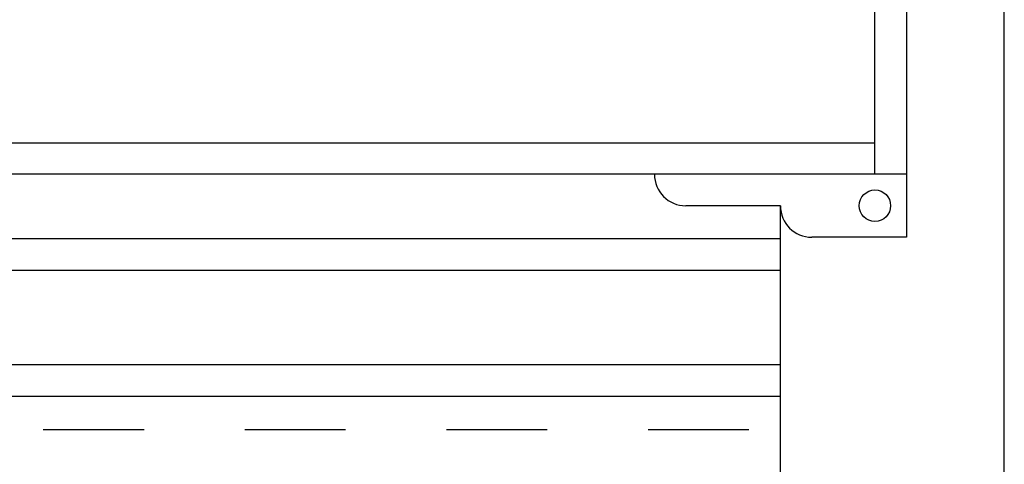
# Model space of a CAD drawing. Header units: inches. Extents: x 169.6 to 213.7, y 195.1 to 247.7.
# Tile 22 of 48: x 206.001 to 206.978, y 204.111 to 204.552. Entities that reach past the tile are written whole.
import ezdxf

# ---------------------------------------------------------------- set-up
doc = ezdxf.new("R2010")
doc.units = ezdxf.units.IN
doc.header["$LTSCALE"] = 0.25
doc.header["$MEASUREMENT"] = 0
doc.linetypes.add('HIDDEN', pattern=[0.375, 0.25, -0.125])
doc.layers.add('RHX RH F.O.H.', color=7, linetype='Continuous')

msp = doc.modelspace()

# ---------------------------------------------------------------- linework, layer by layer
at = {"layer": 'RHX RH F.O.H.'}
for p, q in [((206.8492, 204.39896), (206.8492, 205.39896)), ((206.88045, 205.39896), (206.88045, 204.33646)), ((206.88045, 204.39896), (201.56795, 204.39896)), ((206.75545, 204.36771), (206.6617, 204.36771)), ((206.75545, 204.33646), (206.75545, 204.36771)), ((201.69295, 204.33528), (206.75545, 204.33528)), ((206.88045, 204.33646), (206.7867, 204.33646)), ((201.69295, 204.30403), (206.75545, 204.30403)), ((201.69295, 204.21028), (206.75545, 204.21028)), ((201.69295, 204.17903), (206.75545, 204.17903))]:
    msp.add_line(p, q, dxfattribs=at)
at = {"layer": 'RHX RH F.O.H.', "linetype": 'Continuous'}
for p, q in [((206.97758, 200.64896), (206.97758, 205.39896)), ((201.5992, 204.43021), (206.8492, 204.43021)), ((206.75545, 200.64896), (206.75545, 204.36771))]:
    msp.add_line(p, q, dxfattribs=at)
at = {"layer": 'RHX RH F.O.H.', "linetype": 'HIDDEN'}
msp.add_line((206.7242, 204.14559), (201.7242, 204.14559), dxfattribs=at)
at = {"layer": 'RHX RH F.O.H.'}
msp.add_circle((206.8492, 204.36771), 0.01562, dxfattribs=at)
at = {"layer": 'RHX RH F.O.H.', "linetype": 'Continuous'}
for centre in [(206.6617, 204.39896), (206.7867, 204.36771)]:
    msp.add_arc(centre, 0.03125, 180, 270, dxfattribs=at)

doc.saveas('drawing.dxf')
